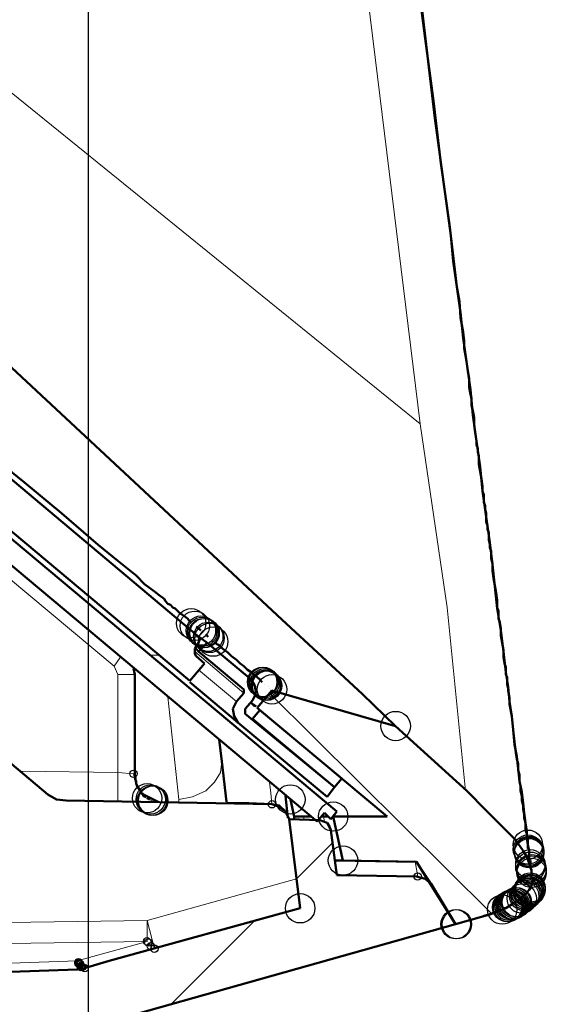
# Model space of a CAD drawing. Header units: centimetres. Extents: x -94 to 21, y -30 to 196.
# Tile 74 of 143: x 4.184 to 5.094, y -8.263 to -6.559. Entities that reach past the tile are written whole.
import ezdxf

# ---------------------------------------------------------------- set-up
doc = ezdxf.new("R2010")
doc.units = ezdxf.units.CM
doc.header["$MEASUREMENT"] = 0
doc.layers.add('Ebene 1', color=7, linetype='Continuous')

msp = doc.modelspace()

# ---------------------------------------------------------------- linework, layer by layer
at = {"layer": 'Ebene 1'}
for centre in [(4.48046, -7.60334), (4.48681, -7.60757), (4.49739, -7.61604), (4.49951, -7.61815), (4.50163, -7.62027), (4.50374, -7.62027), (4.51009, -7.62662), (4.51221, -7.62874), (4.51856, -7.63509), (4.60323, -7.70494), (4.60535, -7.70494), (4.60747, -7.70705), (4.60958, -7.70917), (4.60958, -7.71129), (4.6117, -7.71129), (4.62017, -7.71764), (4.83394, -7.78114), (4.40426, -7.90602), (4.41061, -7.90814), (4.41273, -7.91025), (4.41484, -7.91025), (4.65191, -7.90814), (4.65191, -7.90814), (4.72599, -7.93777), (5.06254, -7.98645), (5.06254, -7.99492), (5.06466, -7.99704), (4.74292, -8.01397), (5.06466, -7.99915), (5.06466, -8.00127), (5.06678, -8.02032), (5.06678, -8.02455), (5.0689, -8.02879), (5.0689, -8.0309), (5.0689, -8.03514), (5.0689, -8.03514), (5.06678, -8.06054), (5.06678, -8.06266), (5.06678, -8.06477), (5.05196, -8.07959), (5.0562, -8.07536), (5.05831, -8.07324), (5.06043, -8.07112), (5.06254, -8.06689), (5.06254, -8.06901), (5.06466, -8.06689), (4.66884, -8.09652), (5.01809, -8.09864), (5.02656, -8.0944), (5.02868, -8.0944), (5.03079, -8.09229), (5.03291, -8.09017), (5.03503, -8.09017), (5.03714, -8.09017), (5.03926, -8.08805), (5.04138, -8.08594), (5.04349, -8.08594), (4.93766, -8.12404), (4.93766, -8.12404), (4.93978, -8.12404)]:
    msp.add_ellipse(centre, major_axis=(0, 0.0254), ratio=1, dxfattribs=at)
at = {"layer": 'Ebene 1', "color": 252}
for centre in [(4.38097, -7.86369), (4.62016, -7.9166), (4.87204, -8.04149), (4.40425, -8.15367), (4.40637, -8.15579), (4.4106, -8.16214), (4.41695, -8.16637), (4.28572, -8.18966), (4.28572, -8.19177), (4.28784, -8.19177), (4.28784, -8.19389), (4.28996, -8.19601), (4.28996, -8.19812), (4.29207, -8.19812), (4.29631, -8.20024)]:
    msp.add_ellipse(centre, major_axis=(0, 0.00635), ratio=1, dxfattribs=at)
at = {"layer": 'Ebene 1', "color": 252, "lineweight": 25}
msp.add_open_spline([(4.30266, -4.00289), (4.30266, -4.00289), (4.30266, -10.94767), (4.30266, -10.94767)], degree=3, dxfattribs=at)
at = {"layer": 'Ebene 1', "color": 252, "lineweight": 13}
for points in [[(4.60534, -5.05064), (4.60534, -5.05064), (4.87627, -7.25832), (4.87627, -7.25832)], [(3.55547, -6.18729), (3.55547, -6.18729), (4.87627, -7.25832), (4.87627, -7.25832)], [(3.68671, -7.12497), (3.68671, -7.12497), (4.34711, -7.67742), (4.34711, -7.67742)], [(4.87627, -7.25832), (4.87627, -7.25832), (4.92284, -7.57582), (4.92284, -7.57582)], [(4.92284, -7.57582), (4.92284, -7.57582), (4.95459, -7.89332), (4.95459, -7.89332)], [(4.34711, -7.67742), (4.34711, -7.67742), (4.35769, -7.66261), (4.35769, -7.66261)], [(4.40849, -7.65837), (4.40849, -7.65837), (4.42331, -7.65837), (4.42331, -7.65837)], [(4.48681, -7.65202), (4.48681, -7.65202), (4.57147, -7.72399), (4.57147, -7.72399)], [(4.35346, -7.69224), (4.35346, -7.69224), (4.34711, -7.67742), (4.34711, -7.67742)], [(4.35346, -7.86157), (4.35346, -7.86157), (4.35346, -7.69224), (4.35346, -7.69224)], [(4.35346, -7.69224), (4.35346, -7.69224), (4.38309, -7.69224), (4.38309, -7.69224)], [(4.55877, -7.73881), (4.55877, -7.73881), (4.49316, -7.68377), (4.49316, -7.68377)], [(4.44024, -7.73034), (4.44024, -7.73034), (4.45929, -7.90814), (4.45929, -7.90814)], [(4.53126, -7.86157), (4.53126, -7.86157), (4.53337, -7.84252), (4.53337, -7.84252)], [(4.18624, -7.85945), (4.18624, -7.85945), (4.35346, -7.86157), (4.35346, -7.86157)], [(4.35346, -7.88062), (4.35346, -7.88062), (4.35346, -7.86157), (4.35346, -7.86157)], [(4.35346, -7.86157), (4.35346, -7.86157), (4.38097, -7.86369), (4.38097, -7.86369)], [(4.38521, -7.88486), (4.38521, -7.88486), (4.38097, -7.86369), (4.38097, -7.86369)], [(4.52067, -7.8785), (4.52067, -7.8785), (4.53126, -7.86157), (4.53126, -7.86157)], [(4.39791, -7.90391), (4.39791, -7.90391), (4.38521, -7.88486), (4.38521, -7.88486)], [(4.50586, -7.89332), (4.50586, -7.89332), (4.52067, -7.8785), (4.52067, -7.8785)], [(4.41696, -7.91237), (4.41696, -7.91237), (4.39791, -7.90391), (4.39791, -7.90391)], [(4.45929, -7.90814), (4.45929, -7.90814), (4.48257, -7.9039), (4.48257, -7.9039)], [(4.48257, -7.9039), (4.48257, -7.9039), (4.50586, -7.89332), (4.50586, -7.89332)], [(4.45929, -7.90814), (4.45929, -7.90814), (4.45929, -7.91449), (4.45929, -7.91449)], [(4.67519, -7.93777), (4.67519, -7.93777), (4.67519, -7.94412), (4.67519, -7.94412)], [(4.71117, -7.94624), (4.71117, -7.94624), (4.70906, -7.93777), (4.70906, -7.93777)], [(4.86781, -8.01609), (4.86781, -8.01609), (4.87204, -8.04149), (4.87204, -8.04149)], [(4.40426, -8.11769), (4.40426, -8.11769), (4.66249, -8.04572), (4.66249, -8.04572)], [(4.88474, -8.04361), (4.88474, -8.04361), (4.87204, -8.04149), (4.87204, -8.04149)], [(4.89321, -8.04996), (4.89321, -8.04996), (4.88474, -8.04361), (4.88474, -8.04361)], [(4.66884, -8.09652), (4.66884, -8.09652), (4.41696, -8.16637), (4.41696, -8.16637)], [(4.12274, -8.12192), (4.12274, -8.12192), (4.40426, -8.11769), (4.40426, -8.11769)], [(4.41695, -8.16637), (4.41695, -8.16637), (4.40425, -8.11769), (4.40425, -8.11769)], [(4.40425, -8.11769), (4.40425, -8.11769), (4.40425, -8.15367), (4.40425, -8.15367)], [(4.40426, -8.15367), (4.40426, -8.15367), (4.12274, -8.1579), (4.12274, -8.1579)], [(4.28361, -8.18754), (4.28361, -8.18754), (4.40426, -8.15367), (4.40426, -8.15367)], [(4.40849, -8.1579), (4.40849, -8.1579), (4.4106, -8.16214), (4.4106, -8.16214)], [(4.41696, -8.16637), (4.41696, -8.16637), (4.29631, -8.20024), (4.29631, -8.20024)], [(3.38191, -8.21929), (3.38191, -8.21929), (4.28361, -8.18754), (4.28361, -8.18754)], [(4.28361, -8.18754), (4.28361, -8.18754), (4.28361, -8.20235), (4.28361, -8.20235)]]:
    msp.add_open_spline(points, degree=3, dxfattribs=at)
at = {"layer": 'Ebene 1', "lineweight": 50}
for points in [[(4.85723, -6.37779), (4.85723, -6.37779), (4.88475, -6.59157), (4.88475, -6.59157)], [(4.90167, -6.72915), (4.90167, -6.72915), (4.87627, -6.51325), (4.87627, -6.51325)], [(3.11731, -6.57464), (3.11731, -6.57464), (4.73233, -7.9293), (4.73233, -7.9293)], [(4.88475, -6.59157), (4.88475, -6.59157), (4.89956, -6.69952), (4.89956, -6.69952)], [(3.21892, -6.70587), (3.21892, -6.70587), (4.69847, -7.94624), (4.69847, -7.94624)], [(4.89956, -6.69952), (4.89956, -6.69952), (4.91226, -6.80747), (4.91226, -6.80747)], [(4.92918, -6.93235), (4.92918, -6.93235), (4.90167, -6.72915), (4.90167, -6.72915)], [(4.91226, -6.80747), (4.91226, -6.80747), (4.92708, -6.91331), (4.92708, -6.91331)], [(3.6232, -6.89425), (3.6232, -6.89425), (4.49104, -7.6245), (4.49104, -7.6245)], [(4.92708, -6.91331), (4.92708, -6.91331), (4.93978, -7.02126), (4.93978, -7.02126)], [(3.547, -6.92177), (3.547, -6.92177), (4.47834, -7.70282), (4.47834, -7.70282)], [(3.91531, -6.92389), (3.91531, -6.92389), (4.63709, -7.59699), (4.63709, -7.59699)], [(4.93342, -6.9768), (4.93342, -6.9768), (4.92918, -6.93235), (4.92918, -6.93235)], [(4.93978, -7.02126), (4.93978, -7.02126), (4.94401, -7.04666), (4.94401, -7.04666)], [(4.94401, -7.04666), (4.94401, -7.04666), (4.94613, -7.07417), (4.94613, -7.07417)], [(4.95035, -7.11015), (4.95035, -7.11015), (4.94612, -7.0657), (4.94612, -7.0657)], [(4.95037, -7.09957), (4.95037, -7.09957), (4.95248, -7.11439), (4.95248, -7.11439)], [(4.95248, -7.11439), (4.95248, -7.11439), (4.95248, -7.12709), (4.95248, -7.12709)], [(4.95248, -7.12709), (4.95248, -7.12709), (4.9546, -7.13979), (4.9546, -7.13979)], [(4.9546, -7.13979), (4.9546, -7.13979), (4.95671, -7.15461), (4.95671, -7.15461)], [(4.96095, -7.18001), (4.96095, -7.18001), (4.96095, -7.19482), (4.96095, -7.19482)], [(4.96095, -7.19482), (4.96095, -7.19482), (4.96307, -7.20752), (4.96307, -7.20752)], [(4.96729, -7.2435), (4.96729, -7.2435), (4.96305, -7.19905), (4.96305, -7.19905)], [(4.96307, -7.20752), (4.96307, -7.20752), (4.96518, -7.21387), (4.96518, -7.21387)], [(4.96518, -7.22657), (4.96518, -7.22657), (4.9673, -7.23504), (4.9673, -7.23504)], [(4.9673, -7.23504), (4.9673, -7.23504), (4.96942, -7.24774), (4.96942, -7.24774)], [(4.96942, -7.24774), (4.96942, -7.24774), (4.96942, -7.26044), (4.96942, -7.26044)], [(4.96942, -7.26044), (4.96942, -7.26044), (4.97153, -7.27314), (4.97153, -7.27314)], [(4.97153, -7.27314), (4.97153, -7.27314), (4.97365, -7.28796), (4.97365, -7.28796)], [(4.97365, -7.28796), (4.97365, -7.28796), (4.97365, -7.29431), (4.97365, -7.29431)], [(4.97365, -7.29431), (4.97365, -7.29431), (4.97577, -7.30066), (4.97577, -7.30066)], [(4.97577, -7.30066), (4.97577, -7.30066), (4.97577, -7.30701), (4.97577, -7.30701)], [(4.97577, -7.30701), (4.97577, -7.30701), (4.97788, -7.31336), (4.97788, -7.31336)], [(4.97788, -7.31336), (4.97788, -7.31336), (4.97788, -7.32817), (4.97788, -7.32817)], [(4.15874, -7.3324), (4.15874, -7.3324), (4.19261, -7.35992), (4.19261, -7.35992)], [(4.98422, -7.37474), (4.98422, -7.37474), (4.97999, -7.3324), (4.97999, -7.3324)], [(4.19261, -7.35992), (4.19261, -7.35992), (4.25611, -7.41284), (4.25611, -7.41284)], [(4.98423, -7.36627), (4.98423, -7.36627), (4.98423, -7.37474), (4.98423, -7.37474)], [(4.98423, -7.37474), (4.98423, -7.37474), (4.98635, -7.38109), (4.98635, -7.38109)], [(4.98635, -7.39379), (4.98635, -7.39379), (4.98847, -7.40014), (4.98847, -7.40014)], [(4.98847, -7.40014), (4.98847, -7.40014), (4.98847, -7.40649), (4.98847, -7.40649)], [(4.98847, -7.40649), (4.98847, -7.40649), (4.99058, -7.41284), (4.99058, -7.41284)], [(4.23281, -7.89967), (4.23281, -7.89967), (3.65496, -7.41284), (3.65496, -7.41284)], [(4.25611, -7.41284), (4.25611, -7.41284), (4.31961, -7.46787), (4.31961, -7.46787)], [(4.99058, -7.42766), (4.99058, -7.42766), (4.9927, -7.43401), (4.9927, -7.43401)], [(4.9927, -7.43401), (4.9927, -7.43401), (4.9927, -7.44036), (4.9927, -7.44036)], [(4.9927, -7.44036), (4.9927, -7.44036), (4.99482, -7.44671), (4.99482, -7.44671)], [(4.99481, -7.4594), (4.99481, -7.4594), (4.99692, -7.46575), (4.99692, -7.46575)], [(4.31961, -7.46787), (4.31961, -7.46787), (4.35347, -7.49539), (4.35347, -7.49539)], [(4.99692, -7.46575), (4.99692, -7.46575), (4.99692, -7.4721), (4.99692, -7.4721)], [(4.99692, -7.4721), (4.99692, -7.4721), (4.99904, -7.47845), (4.99904, -7.47845)], [(4.35347, -7.49539), (4.35347, -7.49539), (4.38522, -7.52079), (4.38522, -7.52079)], [(4.99904, -7.49115), (4.99904, -7.49115), (5.00116, -7.49962), (5.00116, -7.49962)], [(5.00116, -7.49962), (5.00116, -7.49962), (5.00116, -7.51232), (5.00116, -7.51232)], [(4.38522, -7.52079), (4.38522, -7.52079), (4.40004, -7.5356), (4.40004, -7.5356)], [(4.40004, -7.5356), (4.40004, -7.5356), (4.41697, -7.5483), (4.41697, -7.5483)], [(4.43389, -7.561), (4.43389, -7.561), (4.43601, -7.56524), (4.43601, -7.56524)], [(5.00962, -7.56312), (5.00962, -7.56312), (5.00962, -7.57582), (5.00962, -7.57582)], [(4.43601, -7.56524), (4.43601, -7.56524), (4.44024, -7.56947), (4.44024, -7.56947)], [(4.44024, -7.56947), (4.44024, -7.56947), (4.44447, -7.57159), (4.44447, -7.57159)], [(4.44447, -7.57159), (4.44447, -7.57159), (4.44871, -7.57582), (4.44871, -7.57582)], [(4.44871, -7.57582), (4.44871, -7.57582), (4.45294, -7.57794), (4.45294, -7.57794)], [(5.00962, -7.57582), (5.00962, -7.57582), (5.01174, -7.58217), (5.01174, -7.58217)], [(5.01597, -7.61604), (5.01597, -7.61604), (5.00962, -7.57794), (5.00962, -7.57794)], [(4.46141, -7.5864), (4.46141, -7.5864), (4.46564, -7.58852), (4.46564, -7.58852)], [(4.46564, -7.58852), (4.46564, -7.58852), (4.47411, -7.59487), (4.47411, -7.59487)], [(4.47411, -7.59487), (4.47411, -7.59487), (4.48046, -7.60334), (4.48046, -7.60334)], [(4.63709, -7.59699), (4.63709, -7.59699), (4.77679, -7.7261), (4.77679, -7.7261)], [(5.01174, -7.59487), (5.01174, -7.59487), (5.01386, -7.60122), (5.01386, -7.60122)], [(4.48893, -7.60969), (4.48893, -7.60969), (4.49316, -7.6118), (4.49316, -7.6118)], [(4.49316, -7.6118), (4.49316, -7.6118), (4.49739, -7.61604), (4.49739, -7.61604)], [(5.01386, -7.60122), (5.01386, -7.60122), (5.01598, -7.6118), (5.01598, -7.6118)], [(5.01598, -7.6118), (5.01598, -7.6118), (5.01598, -7.6245), (5.01598, -7.6245)], [(4.50797, -7.6372), (4.50797, -7.6372), (4.49104, -7.6245), (4.49104, -7.6245)], [(4.49104, -7.6245), (4.49104, -7.6245), (4.49527, -7.63085), (4.49527, -7.63085)], [(4.49527, -7.63085), (4.49527, -7.63085), (4.49315, -7.6372), (4.49315, -7.6372)], [(4.50586, -7.62239), (4.50586, -7.62239), (4.51009, -7.62662), (4.51009, -7.62662)], [(5.02021, -7.65202), (5.02021, -7.65202), (5.01597, -7.61604), (5.01597, -7.61604)], [(4.49315, -7.6372), (4.49315, -7.6372), (4.4868, -7.64779), (4.4868, -7.64779)], [(4.4868, -7.65625), (4.4868, -7.65625), (4.4868, -7.64779), (4.4868, -7.64779)], [(4.49316, -7.65202), (4.49316, -7.65202), (4.48892, -7.64779), (4.48892, -7.64779)], [(4.50797, -7.6372), (4.50797, -7.6372), (4.49316, -7.65202), (4.49316, -7.65202)], [(4.58417, -7.7007), (4.58417, -7.7007), (4.50797, -7.6372), (4.50797, -7.6372)], [(4.52068, -7.63509), (4.52068, -7.63509), (4.52491, -7.63932), (4.52491, -7.63932)], [(4.52491, -7.63932), (4.52491, -7.63932), (4.52914, -7.64144), (4.52914, -7.64144)], [(4.52914, -7.64144), (4.52914, -7.64144), (4.5355, -7.64779), (4.5355, -7.64779)], [(4.5355, -7.64779), (4.5355, -7.64779), (4.54396, -7.65414), (4.54396, -7.65414)], [(4.48892, -7.66049), (4.48892, -7.66049), (4.4868, -7.65625), (4.4868, -7.65625)], [(4.50374, -7.67319), (4.50374, -7.67319), (4.48892, -7.66049), (4.48892, -7.66049)], [(4.57147, -7.71764), (4.57147, -7.71764), (4.49316, -7.65202), (4.49316, -7.65202)], [(4.54396, -7.65414), (4.54396, -7.65414), (4.55031, -7.66049), (4.55031, -7.66049)], [(4.55031, -7.66049), (4.55031, -7.66049), (4.55878, -7.66684), (4.55878, -7.66684)], [(5.02021, -7.6499), (5.02021, -7.6499), (5.02021, -7.6626), (5.02021, -7.6626)], [(5.02444, -7.68801), (5.02444, -7.68801), (5.02021, -7.65202), (5.02021, -7.65202)], [(5.02021, -7.6626), (5.02021, -7.6626), (5.02233, -7.67319), (5.02233, -7.67319)], [(4.38097, -7.68165), (4.38097, -7.68165), (4.38309, -7.69224), (4.38309, -7.69224)], [(4.47834, -7.70282), (4.47834, -7.70282), (4.50374, -7.67319), (4.50374, -7.67319)], [(4.55878, -7.66684), (4.55878, -7.66684), (4.56513, -7.67319), (4.56513, -7.67319)], [(4.56513, -7.67319), (4.56513, -7.67319), (4.57148, -7.67742), (4.57148, -7.67742)], [(4.57148, -7.67742), (4.57148, -7.67742), (4.57783, -7.68377), (4.57783, -7.68377)], [(5.02233, -7.67319), (5.02233, -7.67319), (5.02444, -7.67954), (5.02444, -7.67954)], [(4.38309, -7.86369), (4.38309, -7.86369), (4.38309, -7.69224), (4.38309, -7.69224)], [(4.57783, -7.68377), (4.57783, -7.68377), (4.58418, -7.688), (4.58418, -7.688)], [(4.58417, -7.7007), (4.58417, -7.7007), (4.59052, -7.71129), (4.59052, -7.71129)], [(4.58418, -7.688), (4.58418, -7.688), (4.58842, -7.69224), (4.58842, -7.69224)], [(4.58842, -7.69224), (4.58842, -7.69224), (4.59477, -7.69647), (4.59477, -7.69647)], [(5.02868, -7.71341), (5.02868, -7.71341), (5.02444, -7.68801), (5.02444, -7.68801)], [(5.02444, -7.69224), (5.02444, -7.69224), (5.02656, -7.69647), (5.02656, -7.69647)], [(4.56089, -7.77479), (4.56089, -7.77479), (4.47834, -7.70494), (4.47834, -7.70494)], [(4.57147, -7.71764), (4.57147, -7.71764), (4.57147, -7.72399), (4.57147, -7.72399)], [(4.59052, -7.71129), (4.59052, -7.71129), (4.59264, -7.72399), (4.59264, -7.72399)], [(5.02656, -7.70917), (5.02656, -7.70917), (5.02868, -7.71552), (5.02868, -7.71552)], [(5.03079, -7.73881), (5.03079, -7.73881), (5.02868, -7.71341), (5.02868, -7.71341)], [(5.02868, -7.71552), (5.02868, -7.71552), (5.02868, -7.71976), (5.02868, -7.71976)], [(4.55877, -7.7388), (4.55877, -7.7388), (4.57147, -7.72399), (4.57147, -7.72399)], [(4.59264, -7.72399), (4.59264, -7.72399), (4.58629, -7.73669), (4.58629, -7.73669)], [(4.59476, -7.74939), (4.59476, -7.74939), (4.62016, -7.71975), (4.62016, -7.71975)], [(4.62016, -7.71975), (4.62016, -7.71975), (4.83394, -7.78114), (4.83394, -7.78114)], [(4.77679, -7.7261), (4.77679, -7.7261), (4.83394, -7.78114), (4.83394, -7.78114)], [(5.02868, -7.71976), (5.02868, -7.71976), (5.03079, -7.73246), (5.03079, -7.73246)], [(5.03079, -7.73246), (5.03079, -7.73246), (5.03079, -7.74304), (5.03079, -7.74304)], [(4.55242, -7.7515), (4.55242, -7.7515), (4.55877, -7.7388), (4.55877, -7.7388)], [(4.55454, -7.7642), (4.55454, -7.7642), (4.55242, -7.7515), (4.55242, -7.7515)], [(4.57359, -7.7515), (4.57359, -7.7515), (4.58629, -7.73669), (4.58629, -7.73669)], [(4.57359, -7.75997), (4.57359, -7.75997), (4.57359, -7.7515), (4.57359, -7.7515)], [(4.59263, -7.74727), (4.59263, -7.74727), (4.58416, -7.74092), (4.58416, -7.74092)], [(4.59052, -7.74727), (4.59052, -7.74727), (4.58417, -7.74092), (4.58417, -7.74092)], [(4.81912, -7.93777), (4.81912, -7.93777), (4.59476, -7.74939), (4.59476, -7.74939)], [(5.03503, -7.76421), (5.03503, -7.76421), (5.03079, -7.73881), (5.03079, -7.73881)], [(5.03079, -7.74304), (5.03079, -7.74304), (5.03503, -7.76421), (5.03503, -7.76421)], [(4.56089, -7.77479), (4.56089, -7.77479), (4.55454, -7.7642), (4.55454, -7.7642)], [(4.72811, -7.88697), (4.72811, -7.88697), (4.57359, -7.75997), (4.57359, -7.75997)], [(4.58628, -7.76844), (4.58628, -7.76844), (4.59898, -7.75362), (4.59898, -7.75362)], [(4.58628, -7.76844), (4.58628, -7.76844), (4.7281, -7.88697), (4.7281, -7.88697)], [(4.59898, -7.75362), (4.59898, -7.75362), (4.7408, -7.87215), (4.7408, -7.87215)], [(5.03503, -7.76421), (5.03503, -7.76421), (5.03714, -7.78749), (5.03714, -7.78749)], [(5.03714, -7.78749), (5.03714, -7.78749), (5.03503, -7.76421), (5.03503, -7.76421)], [(4.71541, -7.9039), (4.71541, -7.9039), (4.56089, -7.77479), (4.56089, -7.77479)], [(4.83394, -7.78114), (4.83394, -7.78114), (4.95671, -7.89332), (4.95671, -7.89332)], [(5.03714, -7.78749), (5.03714, -7.78749), (5.03926, -7.80866), (5.03926, -7.80866)], [(5.03926, -7.81289), (5.03926, -7.81289), (5.03714, -7.78749), (5.03714, -7.78749)], [(4.52914, -7.80442), (4.52914, -7.80442), (4.53337, -7.84252), (4.53337, -7.84252)], [(5.03926, -7.80866), (5.03926, -7.80866), (5.04138, -7.82771), (5.04138, -7.82771)], [(5.04349, -7.83406), (5.04349, -7.83406), (5.03926, -7.81289), (5.03926, -7.81289)], [(5.04138, -7.82771), (5.04138, -7.82771), (5.04349, -7.83829), (5.04349, -7.83829)], [(4.53337, -7.84252), (4.53337, -7.84252), (4.54184, -7.91237), (4.54184, -7.91237)], [(5.04349, -7.83829), (5.04349, -7.83829), (5.04561, -7.84676), (5.04561, -7.84676)], [(5.04561, -7.84676), (5.04561, -7.84676), (5.04561, -7.85734), (5.04561, -7.85734)], [(4.38309, -7.86369), (4.38309, -7.86369), (4.38521, -7.88062), (4.38521, -7.88062)], [(5.04561, -7.85734), (5.04561, -7.85734), (5.04773, -7.86581), (5.04773, -7.86581)], [(5.04773, -7.86581), (5.04773, -7.86581), (5.04773, -7.87639), (5.04773, -7.87639)], [(4.38521, -7.87639), (4.38521, -7.87639), (4.38309, -7.87215), (4.38309, -7.87215)], [(4.38521, -7.88062), (4.38521, -7.88062), (4.38521, -7.87639), (4.38521, -7.87639)], [(4.38733, -7.88485), (4.38733, -7.88485), (4.38521, -7.88062), (4.38521, -7.88062)], [(4.39156, -7.8912), (4.39156, -7.8912), (4.38733, -7.88485), (4.38733, -7.88485)], [(4.71541, -7.9039), (4.71541, -7.9039), (4.72811, -7.88697), (4.72811, -7.88697)], [(4.7281, -7.88697), (4.7281, -7.88697), (4.7408, -7.87215), (4.7408, -7.87215)], [(5.04773, -7.87639), (5.04773, -7.87639), (5.04984, -7.88486), (5.04984, -7.88486)], [(5.05196, -7.89544), (5.05196, -7.89544), (5.04773, -7.87639), (5.04773, -7.87639)], [(5.04984, -7.88486), (5.04984, -7.88486), (5.04984, -7.89332), (5.04984, -7.89332)], [(4.24762, -7.90814), (4.24762, -7.90814), (4.23281, -7.89967), (4.23281, -7.89967)], [(4.39368, -7.89544), (4.39368, -7.89544), (4.39156, -7.8912), (4.39156, -7.8912)], [(4.39791, -7.89967), (4.39791, -7.89967), (4.42331, -7.91237), (4.42331, -7.91237)], [(4.64767, -7.93989), (4.64767, -7.93989), (4.64344, -7.90179), (4.64344, -7.90179)], [(5.04984, -7.89332), (5.04984, -7.89332), (5.05196, -7.90179), (5.05196, -7.90179)], [(5.05408, -7.91449), (5.05408, -7.91449), (5.05196, -7.89544), (5.05196, -7.89544)], [(5.05196, -7.90179), (5.05196, -7.90179), (5.05196, -7.91025), (5.05196, -7.91025)], [(4.26456, -7.91025), (4.26456, -7.91025), (4.24762, -7.90814), (4.24762, -7.90814)], [(4.62016, -7.9166), (4.62016, -7.9166), (4.26456, -7.91025), (4.26456, -7.91025)], [(4.40849, -7.90814), (4.40849, -7.90814), (4.40426, -7.90602), (4.40426, -7.90602)], [(4.57994, -7.91449), (4.57994, -7.91449), (4.54184, -7.91449), (4.54184, -7.91449)], [(4.62016, -7.9166), (4.62016, -7.9166), (4.57994, -7.91449), (4.57994, -7.91449)], [(4.62016, -7.9166), (4.62016, -7.9166), (4.63286, -7.91872), (4.63286, -7.91872)], [(4.63286, -7.92084), (4.63286, -7.92084), (4.62016, -7.9166), (4.62016, -7.9166)], [(4.63286, -7.91872), (4.63286, -7.91872), (4.64344, -7.9293), (4.64344, -7.9293)], [(4.64344, -7.9293), (4.64344, -7.9293), (4.63286, -7.92084), (4.63286, -7.92084)], [(4.65826, -7.93777), (4.65826, -7.93777), (4.65191, -7.90814), (4.65191, -7.90814)], [(5.05196, -7.91025), (5.05196, -7.91025), (5.05408, -7.91872), (5.05408, -7.91872)], [(5.05408, -7.91872), (5.05408, -7.91872), (5.05408, -7.92507), (5.05408, -7.92507)], [(4.64344, -7.9293), (4.64344, -7.9293), (4.64979, -7.942), (4.64979, -7.942)], [(4.64979, -7.942), (4.64979, -7.942), (4.64344, -7.9293), (4.64344, -7.9293)], [(4.65826, -7.942), (4.65826, -7.942), (4.65826, -7.93777), (4.65826, -7.93777)], [(4.65826, -7.93777), (4.65826, -7.93777), (4.67519, -7.93777), (4.67519, -7.93777)], [(4.68789, -7.93777), (4.68789, -7.93777), (4.67519, -7.93777), (4.67519, -7.93777)], [(4.71116, -7.93142), (4.71116, -7.93142), (4.69846, -7.94624), (4.69846, -7.94624)], [(4.70906, -7.93777), (4.70906, -7.93777), (4.70482, -7.93777), (4.70482, -7.93777)], [(4.70906, -7.93777), (4.70906, -7.93777), (4.71752, -7.93777), (4.71752, -7.93777)], [(4.71116, -7.93142), (4.71116, -7.93142), (4.72175, -7.942), (4.72175, -7.942)], [(4.72175, -7.942), (4.72175, -7.942), (4.73233, -7.9293), (4.73233, -7.9293)], [(4.74292, -8.01397), (4.74292, -8.01397), (4.72599, -7.93777), (4.72599, -7.93777)], [(4.72599, -7.93777), (4.72599, -7.93777), (4.81912, -7.93777), (4.81912, -7.93777)], [(5.05408, -7.92507), (5.05408, -7.92507), (5.0562, -7.93354), (5.0562, -7.93354)], [(5.0562, -7.93354), (5.0562, -7.93354), (5.0562, -7.93989), (5.0562, -7.93989)], [(4.64979, -7.942), (4.64979, -7.942), (4.66884, -8.09652), (4.66884, -8.09652)], [(4.70271, -7.94412), (4.70271, -7.94412), (4.64979, -7.94201), (4.64979, -7.94201)], [(4.71541, -7.94835), (4.71541, -7.94835), (4.70271, -7.94412), (4.70271, -7.94412)], [(4.70271, -7.94412), (4.70271, -7.94412), (4.70906, -7.94624), (4.70906, -7.94624)], [(4.70906, -7.94624), (4.70906, -7.94624), (4.71541, -7.94835), (4.71541, -7.94835)], [(4.72176, -7.96105), (4.72176, -7.96105), (4.71541, -7.94835), (4.71541, -7.94835)], [(4.71541, -7.94835), (4.71541, -7.94835), (4.71964, -7.9547), (4.71964, -7.9547)], [(4.71964, -7.9547), (4.71964, -7.9547), (4.72176, -7.96105), (4.72176, -7.96105)], [(5.0562, -7.93989), (5.0562, -7.93989), (5.05831, -7.94835), (5.05831, -7.94835)], [(5.06043, -7.96317), (5.06043, -7.96317), (5.05831, -7.94836), (5.05831, -7.94836)], [(4.72176, -7.96105), (4.72176, -7.96105), (4.73234, -8.03937), (4.73234, -8.03937)], [(5.05831, -7.96105), (5.05831, -7.96105), (5.06043, -7.9674), (5.06043, -7.9674)], [(5.06043, -7.97587), (5.06043, -7.97587), (5.06043, -7.96317), (5.06043, -7.96317)], [(5.06043, -7.9674), (5.06043, -7.9674), (5.06043, -7.97375), (5.06043, -7.97375)], [(5.04137, -7.97799), (5.04137, -7.97799), (5.05407, -7.99704), (5.05407, -7.99704)], [(5.06043, -7.97375), (5.06043, -7.97375), (5.06254, -7.97799), (5.06254, -7.97799)], [(5.05407, -7.99704), (5.05407, -7.99704), (5.06043, -8.00762), (5.06043, -8.00762)], [(4.7281, -8.01397), (4.7281, -8.01397), (4.86992, -8.01609), (4.86992, -8.01609)], [(4.74292, -8.01397), (4.74292, -8.01397), (4.72811, -8.01397), (4.72811, -8.01397)], [(4.86992, -8.01609), (4.86992, -8.01609), (4.74292, -8.01397), (4.74292, -8.01397)], [(4.86992, -8.01609), (4.86992, -8.01609), (4.93766, -8.12404), (4.93766, -8.12404)], [(4.86992, -8.01609), (4.86992, -8.01609), (4.89532, -8.05419), (4.89532, -8.05419)], [(5.06043, -8.00762), (5.06043, -8.00762), (5.06466, -8.0182), (5.06466, -8.0182)], [(5.06678, -8.01821), (5.06678, -8.01821), (5.06466, -8.01186), (5.06466, -8.01186)], [(5.06466, -8.0182), (5.06466, -8.0182), (5.06889, -8.0309), (5.06889, -8.0309)], [(4.86993, -8.04149), (4.86993, -8.04149), (4.73234, -8.03937), (4.73234, -8.03937)], [(4.86992, -8.04149), (4.86992, -8.04149), (4.88474, -8.04572), (4.88474, -8.04572)], [(4.88474, -8.04572), (4.88474, -8.04572), (4.86993, -8.04149), (4.86993, -8.04149)], [(4.88474, -8.04572), (4.88474, -8.04572), (4.89532, -8.05419), (4.89532, -8.05419)], [(4.89533, -8.05419), (4.89533, -8.05419), (4.88474, -8.04572), (4.88474, -8.04572)], [(4.89532, -8.05419), (4.89532, -8.05419), (4.93766, -8.12404), (4.93766, -8.12404)], [(5.06889, -8.05842), (5.06889, -8.05842), (5.06466, -8.06477), (5.06466, -8.06477)], [(5.07101, -8.04995), (5.07101, -8.04995), (5.06889, -8.05419), (5.06889, -8.05419)], [(5.06889, -8.05419), (5.06889, -8.05419), (5.06889, -8.05842), (5.06889, -8.05842)], [(5.07101, -8.04572), (5.07101, -8.04572), (5.07101, -8.04995), (5.07101, -8.04995)], [(4.66884, -8.09652), (4.66884, -8.09652), (4.33864, -8.18754), (4.33864, -8.18754)], [(4.99693, -8.1071), (4.99693, -8.1071), (4.98211, -8.11134), (4.98211, -8.11134)], [(5.00963, -8.10287), (5.00963, -8.10287), (4.99693, -8.1071), (4.99693, -8.1071)], [(5.00116, -8.10499), (5.00116, -8.10499), (5.00751, -8.10287), (5.00751, -8.10287)], [(5.00751, -8.10287), (5.00751, -8.10287), (5.01174, -8.10075), (5.01174, -8.10075)], [(5.02444, -8.09652), (5.02444, -8.09652), (5.00963, -8.10287), (5.00963, -8.10287)], [(5.01174, -8.10075), (5.01174, -8.10075), (5.01809, -8.09864), (5.01809, -8.09864)], [(4.30689, -8.30184), (4.30689, -8.30184), (4.93766, -8.12404), (4.93766, -8.12404)], [(4.93765, -8.12404), (4.93765, -8.12404), (4.9821, -8.11134), (4.9821, -8.11134)], [(4.98211, -8.11134), (4.98211, -8.11134), (4.93766, -8.12404), (4.93766, -8.12404)], [(4.33864, -8.18754), (4.33864, -8.18754), (4.29631, -8.20024), (4.29631, -8.20024)], [(4.28361, -8.20235), (4.28361, -8.20235), (3.38191, -8.2341), (3.38191, -8.2341)], [(4.29631, -8.20024), (4.29631, -8.20024), (4.28361, -8.20235), (4.28361, -8.20235)]]:
    msp.add_open_spline(points, degree=3, dxfattribs=at)
for points, knots in [([(4.94612, -7.0657), (4.94612, -7.0657), (4.93977, -7.02125), (4.93977, -7.02125), (4.93977, -7.02125), (4.93342, -6.9768), (4.93342, -6.9768)], [0, 0, 0, 0, 0.5, 0.5, 0.5, 1, 1, 1, 1]), ([(4.94613, -7.07417), (4.94613, -7.07417), (4.94825, -7.08687), (4.94825, -7.08687), (4.94825, -7.08687), (4.95037, -7.09957), (4.95037, -7.09957)], [0, 0, 0, 0, 0.5, 0.5, 0.5, 1, 1, 1, 1]), ([(4.96305, -7.19905), (4.96305, -7.19905), (4.9567, -7.1546), (4.9567, -7.1546), (4.9567, -7.1546), (4.95035, -7.11015), (4.95035, -7.11015)], [0, 0, 0, 0, 0.5, 0.5, 0.5, 1, 1, 1, 1]), ([(4.95671, -7.15461), (4.95671, -7.15461), (4.95883, -7.16731), (4.95883, -7.16731), (4.95883, -7.16731), (4.96095, -7.18001), (4.96095, -7.18001)], [0, 0, 0, 0, 0.5, 0.5, 0.5, 1, 1, 1, 1]), ([(4.96518, -7.21387), (4.96518, -7.21387), (4.96518, -7.22022), (4.96518, -7.22022), (4.96518, -7.22022), (4.96518, -7.22657), (4.96518, -7.22657)], [0, 0, 0, 0, 0.5, 0.5, 0.5, 1, 1, 1, 1]), ([(4.97999, -7.3324), (4.97999, -7.3324), (4.97364, -7.28795), (4.97364, -7.28795), (4.97364, -7.28795), (4.96729, -7.2435), (4.96729, -7.2435)], [0, 0, 0, 0, 0.5, 0.5, 0.5, 1, 1, 1, 1]), ([(4.97788, -7.32817), (4.97788, -7.32817), (4.98, -7.34087), (4.98, -7.34087), (4.98, -7.34087), (4.98212, -7.35357), (4.98212, -7.35357), (4.98212, -7.35357), (4.98423, -7.36627), (4.98423, -7.36627)], [0, 0, 0, 0, 0.3333333, 0.3333333, 0.3333333, 0.6666667, 0.6666667, 0.6666667, 1, 1, 1, 1]), ([(4.99692, -7.46364), (4.99692, -7.46364), (4.99057, -7.41919), (4.99057, -7.41919), (4.99057, -7.41919), (4.98422, -7.37474), (4.98422, -7.37474)], [0, 0, 0, 0, 0.5, 0.5, 0.5, 1, 1, 1, 1]), ([(4.98635, -7.38109), (4.98635, -7.38109), (4.98635, -7.38744), (4.98635, -7.38744), (4.98635, -7.38744), (4.98635, -7.39379), (4.98635, -7.39379)], [0, 0, 0, 0, 0.5, 0.5, 0.5, 1, 1, 1, 1]), ([(4.99058, -7.41284), (4.99058, -7.41284), (4.99058, -7.41919), (4.99058, -7.41919), (4.99058, -7.41919), (4.99058, -7.42766), (4.99058, -7.42766)], [0, 0, 0, 0, 0.5, 0.5, 0.5, 1, 1, 1, 1]), ([(4.99481, -7.4467), (4.99481, -7.4467), (4.99481, -7.45305), (4.99481, -7.45305), (4.99481, -7.45305), (4.99481, -7.4594), (4.99481, -7.4594)], [0, 0, 0, 0, 0.5, 0.5, 0.5, 1, 1, 1, 1]), ([(5.00962, -7.57794), (5.00962, -7.57794), (5.00539, -7.53984), (5.00539, -7.53984), (5.00539, -7.53984), (5.00115, -7.50174), (5.00115, -7.50174), (5.00115, -7.50174), (4.99692, -7.46364), (4.99692, -7.46364)], [0, 0, 0, 0, 0.3333333, 0.3333333, 0.3333333, 0.6666667, 0.6666667, 0.6666667, 1, 1, 1, 1]), ([(4.99904, -7.47845), (4.99904, -7.47845), (4.99904, -7.4848), (4.99904, -7.4848), (4.99904, -7.4848), (4.99904, -7.49115), (4.99904, -7.49115)], [0, 0, 0, 0, 0.5, 0.5, 0.5, 1, 1, 1, 1]), ([(5.00116, -7.51232), (5.00116, -7.51232), (5.00328, -7.52502), (5.00328, -7.52502), (5.00328, -7.52502), (5.00539, -7.53772), (5.00539, -7.53772), (5.00539, -7.53772), (5.00751, -7.55042), (5.00751, -7.55042), (5.00751, -7.55042), (5.00962, -7.56312), (5.00962, -7.56312)], [0, 0, 0, 0, 0.25, 0.25, 0.25, 0.5, 0.5, 0.5, 0.75, 0.75, 0.75, 1, 1, 1, 1]), ([(4.41696, -7.5483), (4.41696, -7.5483), (4.42543, -7.55465), (4.42543, -7.55465), (4.42543, -7.55465), (4.43389, -7.561), (4.43389, -7.561)], [0, 0, 0, 0, 0.5, 0.5, 0.5, 1, 1, 1, 1]), ([(4.45294, -7.57794), (4.45294, -7.57794), (4.45717, -7.58217), (4.45717, -7.58217), (4.45717, -7.58217), (4.46141, -7.5864), (4.46141, -7.5864)], [0, 0, 0, 0, 0.5, 0.5, 0.5, 1, 1, 1, 1]), ([(5.01174, -7.58217), (5.01174, -7.58217), (5.01174, -7.58852), (5.01174, -7.58852), (5.01174, -7.58852), (5.01174, -7.59487), (5.01174, -7.59487)], [0, 0, 0, 0, 0.5, 0.5, 0.5, 1, 1, 1, 1]), ([(4.48258, -7.60334), (4.48258, -7.60334), (4.48258, -7.60334), (4.48258, -7.60334), (4.48258, -7.60334), (4.48258, -7.60334), (4.48258, -7.60334)], [0, 0, 0, 0, 0.5, 0.5, 0.5, 1, 1, 1, 1]), ([(4.48469, -7.60545), (4.48469, -7.60545), (4.48469, -7.60545), (4.48469, -7.60545), (4.48469, -7.60545), (4.48469, -7.60545), (4.48469, -7.60545)], [0, 0, 0, 0, 0.5, 0.5, 0.5, 1, 1, 1, 1]), ([(4.51433, -7.63085), (4.51433, -7.63085), (4.51433, -7.63085), (4.51433, -7.63085), (4.51433, -7.63085), (4.51433, -7.63085), (4.51433, -7.63085)], [0, 0, 0, 0, 0.5, 0.5, 0.5, 1, 1, 1, 1]), ([(4.51644, -7.63085), (4.51644, -7.63085), (4.51644, -7.63085), (4.51644, -7.63085), (4.51644, -7.63085), (4.51644, -7.63085), (4.51644, -7.63085)], [0, 0, 0, 0, 0.5, 0.5, 0.5, 1, 1, 1, 1]), ([(5.01598, -7.6245), (5.01598, -7.6245), (5.01809, -7.6372), (5.01809, -7.6372), (5.01809, -7.6372), (5.02021, -7.6499), (5.02021, -7.6499)], [0, 0, 0, 0, 0.5, 0.5, 0.5, 1, 1, 1, 1]), ([(4.51644, -7.63297), (4.51644, -7.63297), (4.51644, -7.63297), (4.51644, -7.63297), (4.51644, -7.63297), (4.51644, -7.63297), (4.51644, -7.63297)], [0, 0, 0, 0, 0.5, 0.5, 0.5, 1, 1, 1, 1]), ([(5.02444, -7.67954), (5.02444, -7.67954), (5.02444, -7.68589), (5.02444, -7.68589), (5.02444, -7.68589), (5.02444, -7.69224), (5.02444, -7.69224)], [0, 0, 0, 0, 0.5, 0.5, 0.5, 1, 1, 1, 1]), ([(4.59477, -7.69647), (4.59477, -7.69647), (4.599, -7.7007), (4.599, -7.7007), (4.599, -7.7007), (4.60323, -7.70494), (4.60323, -7.70494)], [0, 0, 0, 0, 0.5, 0.5, 0.5, 1, 1, 1, 1]), ([(5.02656, -7.69647), (5.02656, -7.69647), (5.02656, -7.70282), (5.02656, -7.70282), (5.02656, -7.70282), (5.02656, -7.70917), (5.02656, -7.70917)], [0, 0, 0, 0, 0.5, 0.5, 0.5, 1, 1, 1, 1]), ([(4.60747, -7.70917), (4.60747, -7.70917), (4.60747, -7.70917), (4.60747, -7.70917), (4.60747, -7.70917), (4.60747, -7.70917), (4.60747, -7.70917)], [0, 0, 0, 0, 0.5, 0.5, 0.5, 1, 1, 1, 1]), ([(4.61382, -7.7134), (4.61382, -7.7134), (4.61382, -7.7134), (4.61382, -7.7134), (4.61382, -7.7134), (4.61382, -7.7134), (4.61382, -7.7134)], [0, 0, 0, 0, 0.5, 0.5, 0.5, 1, 1, 1, 1]), ([(4.61593, -7.71552), (4.61593, -7.71552), (4.61593, -7.71552), (4.61593, -7.71552), (4.61593, -7.71552), (4.61593, -7.71552), (4.61593, -7.71552)], [0, 0, 0, 0, 0.5, 0.5, 0.5, 1, 1, 1, 1]), ([(4.61805, -7.71764), (4.61805, -7.71764), (4.61805, -7.71764), (4.61805, -7.71764), (4.61805, -7.71764), (4.61805, -7.71764), (4.61805, -7.71764), (4.61805, -7.71764), (4.61805, -7.71764), (4.61805, -7.71764), (4.61805, -7.71764), (4.61805, -7.71764), (4.61805, -7.71764), (4.61805, -7.71764), (4.61805, -7.71764), (4.61805, -7.71764)], [0, 0, 0, 0, 0.2, 0.2, 0.2, 0.4, 0.4, 0.4, 0.6, 0.6, 0.6, 0.8, 0.8, 0.8, 1, 1, 1, 1]), ([(4.62017, -7.71975), (4.62017, -7.71975), (4.62017, -7.71975), (4.62017, -7.71975), (4.62017, -7.71975), (4.62017, -7.71975), (4.62017, -7.71975), (4.62017, -7.71975), (4.62017, -7.71975), (4.62017, -7.71975), (4.62017, -7.71975), (4.62017, -7.71975), (4.62017, -7.71975), (4.62017, -7.71975), (4.62017, -7.71975), (4.62017, -7.71975), (4.62017, -7.71975), (4.62017, -7.71975), (4.62017, -7.71975), (4.62017, -7.71975), (4.62017, -7.71975), (4.62017, -7.71975), (4.62017, -7.71975), (4.62017, -7.71975), (4.62017, -7.71975), (4.62017, -7.71975), (4.62017, -7.71975), (4.62017, -7.71975), (4.62017, -7.71975), (4.62017, -7.71975), (4.62017, -7.71975), (4.62017, -7.71975), (4.62017, -7.71975), (4.62017, -7.71975), (4.62017, -7.71975), (4.62017, -7.71975), (4.62017, -7.71975), (4.62017, -7.71975), (4.62017, -7.71975), (4.62017, -7.71975), (4.62017, -7.71975), (4.62017, -7.71975), (4.62017, -7.71975), (4.62017, -7.71975), (4.62017, -7.71975), (4.62017, -7.71975), (4.62017, -7.71975), (4.62017, -7.71975), (4.62017, -7.71975), (4.62017, -7.71975), (4.62017, -7.71975), (4.62017, -7.71975), (4.62017, -7.71975), (4.62017, -7.71975), (4.62017, -7.71975)], [0, 0, 0, 0, 0.0555556, 0.0555556, 0.0555556, 0.1111111, 0.1111111, 0.1111111, 0.1666667, 0.1666667, 0.1666667, 0.2222222, 0.2222222, 0.2222222, 0.2777778, 0.2777778, 0.2777778, 0.3333333, 0.3333333, 0.3333333, 0.3888889, 0.3888889, 0.3888889, 0.4444444, 0.4444444, 0.4444444, 0.5, 0.5, 0.5, 0.5555556, 0.5555556, 0.5555556, 0.6111111, 0.6111111, 0.6111111, 0.6666667, 0.6666667, 0.6666667, 0.7222222, 0.7222222, 0.7222222, 0.7777778, 0.7777778, 0.7777778, 0.8333333, 0.8333333, 0.8333333, 0.8888889, 0.8888889, 0.8888889, 0.9444444, 0.9444444, 0.9444444, 1, 1, 1, 1]), ([(4.59476, -7.74939), (4.59476, -7.74939), (4.59476, -7.74939), (4.59476, -7.74939), (4.59476, -7.74939), (4.59476, -7.74939), (4.59476, -7.74939)], [0, 0, 0, 0, 0.5, 0.5, 0.5, 1, 1, 1, 1]), ([(5.04773, -7.87639), (5.04773, -7.87639), (5.04561, -7.85522), (5.04561, -7.85522), (5.04561, -7.85522), (5.04349, -7.83406), (5.04349, -7.83406)], [0, 0, 0, 0, 0.5, 0.5, 0.5, 1, 1, 1, 1]), ([(4.40214, -7.9039), (4.40214, -7.9039), (4.39791, -7.89967), (4.39791, -7.89967), (4.39791, -7.89967), (4.39368, -7.89544), (4.39368, -7.89544)], [0, 0, 0, 0, 0.5, 0.5, 0.5, 1, 1, 1, 1]), ([(4.95671, -7.89332), (4.95671, -7.89332), (4.99057, -7.92719), (4.99057, -7.92719), (4.99057, -7.92719), (5.02444, -7.96105), (5.02444, -7.96105), (5.02444, -7.96105), (5.04137, -7.97799), (5.04137, -7.97799)], [0, 0, 0, 0, 0.3333333, 0.3333333, 0.3333333, 0.6666667, 0.6666667, 0.6666667, 1, 1, 1, 1]), ([(4.41696, -7.91237), (4.41696, -7.91237), (4.41696, -7.91237), (4.41696, -7.91237), (4.41696, -7.91237), (4.41696, -7.91237), (4.41696, -7.91237), (4.41696, -7.91237), (4.41696, -7.91237), (4.41696, -7.91237), (4.41696, -7.91237), (4.41696, -7.91237), (4.41696, -7.91237), (4.41696, -7.91237), (4.41696, -7.91237), (4.41696, -7.91237), (4.41696, -7.91237), (4.41696, -7.91237), (4.41696, -7.91237), (4.41696, -7.91237), (4.41696, -7.91237), (4.41696, -7.91237), (4.41696, -7.91237), (4.41696, -7.91237), (4.41696, -7.91237), (4.41696, -7.91237), (4.41696, -7.91237), (4.41696, -7.91237)], [0, 0, 0, 0, 0.1111111, 0.1111111, 0.1111111, 0.2222222, 0.2222222, 0.2222222, 0.3333333, 0.3333333, 0.3333333, 0.4444444, 0.4444444, 0.4444444, 0.5555556, 0.5555556, 0.5555556, 0.6666667, 0.6666667, 0.6666667, 0.7777778, 0.7777778, 0.7777778, 0.8888889, 0.8888889, 0.8888889, 1, 1, 1, 1]), ([(5.05831, -7.94836), (5.05831, -7.94836), (5.0562, -7.93142), (5.0562, -7.93142), (5.0562, -7.93142), (5.05408, -7.91449), (5.05408, -7.91449)], [0, 0, 0, 0, 0.5, 0.5, 0.5, 1, 1, 1, 1]), ([(5.05831, -7.94835), (5.05831, -7.94835), (5.05831, -7.9547), (5.05831, -7.9547), (5.05831, -7.9547), (5.05831, -7.96105), (5.05831, -7.96105)], [0, 0, 0, 0, 0.5, 0.5, 0.5, 1, 1, 1, 1]), ([(5.06466, -7.99704), (5.06466, -7.99704), (5.06254, -7.98646), (5.06254, -7.98646), (5.06254, -7.98646), (5.06043, -7.97587), (5.06043, -7.97587)], [0, 0, 0, 0, 0.5, 0.5, 0.5, 1, 1, 1, 1]), ([(5.06254, -7.97799), (5.06254, -7.97799), (5.06254, -7.98434), (5.06254, -7.98434), (5.06254, -7.98434), (5.06254, -7.98434), (5.06254, -7.98434)], [0, 0, 0, 0, 0.5, 0.5, 0.5, 1, 1, 1, 1]), ([(5.06254, -7.98857), (5.06254, -7.98857), (5.06254, -7.9928), (5.06254, -7.9928), (5.06254, -7.9928), (5.06254, -7.9928), (5.06254, -7.9928)], [0, 0, 0, 0, 0.5, 0.5, 0.5, 1, 1, 1, 1]), ([(5.06466, -8.01186), (5.06466, -8.01186), (5.06466, -8.00551), (5.06466, -8.00551), (5.06466, -8.00551), (5.06466, -7.99704), (5.06466, -7.99704)], [0, 0, 0, 0, 0.5, 0.5, 0.5, 1, 1, 1, 1]), ([(5.06466, -8.00339), (5.06466, -8.00339), (5.06466, -8.00762), (5.06466, -8.00762), (5.06466, -8.00762), (5.06466, -8.01185), (5.06466, -8.01185), (5.06466, -8.01185), (5.06466, -8.01185), (5.06466, -8.01185)], [0, 0, 0, 0, 0.3333333, 0.3333333, 0.3333333, 0.6666667, 0.6666667, 0.6666667, 1, 1, 1, 1]), ([(4.86992, -8.01609), (4.86992, -8.01609), (4.86992, -8.01609), (4.86992, -8.01609), (4.86992, -8.01609), (4.86992, -8.01609), (4.86992, -8.01609)], [0, 0, 0, 0, 0.5, 0.5, 0.5, 1, 1, 1, 1]), ([(5.06678, -8.01397), (5.06678, -8.01397), (5.06678, -8.0182), (5.06678, -8.0182), (5.06678, -8.0182), (5.06678, -8.0182), (5.06678, -8.0182), (5.06678, -8.0182), (5.06678, -8.0182), (5.06678, -8.0182)], [0, 0, 0, 0, 0.3333333, 0.3333333, 0.3333333, 0.6666667, 0.6666667, 0.6666667, 1, 1, 1, 1]), ([(5.06678, -8.02667), (5.06678, -8.02667), (5.06678, -8.02244), (5.06678, -8.02244), (5.06678, -8.02244), (5.06678, -8.01821), (5.06678, -8.01821)], [0, 0, 0, 0, 0.5, 0.5, 0.5, 1, 1, 1, 1]), ([(5.06678, -8.02244), (5.06678, -8.02244), (5.06678, -8.02244), (5.06678, -8.02244), (5.06678, -8.02244), (5.06678, -8.02244), (5.06678, -8.02244)], [0, 0, 0, 0, 0.5, 0.5, 0.5, 1, 1, 1, 1]), ([(5.06678, -8.02667), (5.06678, -8.02667), (5.06678, -8.02667), (5.06678, -8.02667), (5.06678, -8.02667), (5.06678, -8.02667), (5.06678, -8.02667)], [0, 0, 0, 0, 0.5, 0.5, 0.5, 1, 1, 1, 1]), ([(5.06889, -8.0309), (5.06889, -8.0309), (5.06889, -8.0436), (5.06889, -8.0436), (5.06889, -8.0436), (5.06889, -8.0436), (5.06889, -8.0436)], [0, 0, 0, 0, 0.5, 0.5, 0.5, 1, 1, 1, 1]), ([(5.0689, -8.03302), (5.0689, -8.03302), (5.0689, -8.02879), (5.0689, -8.02879), (5.0689, -8.02879), (5.0689, -8.02879), (5.0689, -8.02879)], [0, 0, 0, 0, 0.5, 0.5, 0.5, 1, 1, 1, 1]), ([(5.0689, -8.03302), (5.0689, -8.03302), (5.0689, -8.03302), (5.0689, -8.03302), (5.0689, -8.03302), (5.0689, -8.03302), (5.0689, -8.03302), (5.0689, -8.03302), (5.0689, -8.03302), (5.0689, -8.03302)], [0, 0, 0, 0, 0.3333333, 0.3333333, 0.3333333, 0.6666667, 0.6666667, 0.6666667, 1, 1, 1, 1]), ([(5.0689, -8.05419), (5.0689, -8.05419), (5.0689, -8.05419), (5.0689, -8.05419), (5.0689, -8.05419), (5.0689, -8.05419), (5.0689, -8.05419), (5.0689, -8.05419), (5.0689, -8.05419), (5.0689, -8.05419)], [0, 0, 0, 0, 0.3333333, 0.3333333, 0.3333333, 0.6666667, 0.6666667, 0.6666667, 1, 1, 1, 1]), ([(5.0689, -8.05631), (5.0689, -8.05631), (5.0689, -8.05631), (5.0689, -8.05631), (5.0689, -8.05631), (5.0689, -8.05631), (5.0689, -8.05631), (5.0689, -8.05631), (5.0689, -8.05631), (5.0689, -8.05631)], [0, 0, 0, 0, 0.3333333, 0.3333333, 0.3333333, 0.6666667, 0.6666667, 0.6666667, 1, 1, 1, 1]), ([(5.0689, -8.05842), (5.0689, -8.05842), (5.0689, -8.05842), (5.0689, -8.05842), (5.0689, -8.05842), (5.0689, -8.05842), (5.0689, -8.05842)], [0, 0, 0, 0, 0.5, 0.5, 0.5, 1, 1, 1, 1]), ([(5.07101, -8.05207), (5.07101, -8.05207), (5.07101, -8.05207), (5.07101, -8.05207), (5.07101, -8.05207), (5.07101, -8.05207), (5.07101, -8.05207), (5.07101, -8.05207), (5.07101, -8.05207), (5.07101, -8.05207), (5.07101, -8.05207), (5.07101, -8.05207), (5.07101, -8.05207), (5.07101, -8.05207), (5.07101, -8.05207), (5.07101, -8.05207), (5.07101, -8.05207), (5.07101, -8.05207), (5.07101, -8.05207)], [0, 0, 0, 0, 0.1666667, 0.1666667, 0.1666667, 0.3333333, 0.3333333, 0.3333333, 0.5, 0.5, 0.5, 0.6666667, 0.6666667, 0.6666667, 0.8333333, 0.8333333, 0.8333333, 1, 1, 1, 1]), ([(5.06466, -8.06477), (5.06466, -8.06477), (5.06043, -8.069), (5.06043, -8.069), (5.06043, -8.069), (5.04984, -8.07959), (5.04984, -8.07959)], [0, 0, 0, 0, 0.5, 0.5, 0.5, 1, 1, 1, 1]), ([(5.04984, -8.07959), (5.04984, -8.07959), (5.03714, -8.08805), (5.03714, -8.08805), (5.03714, -8.08805), (5.02444, -8.09652), (5.02444, -8.09652)], [0, 0, 0, 0, 0.5, 0.5, 0.5, 1, 1, 1, 1]), ([(5.04561, -8.08382), (5.04561, -8.08382), (5.04561, -8.08382), (5.04561, -8.08382), (5.04561, -8.08382), (5.04561, -8.08382), (5.04561, -8.08382)], [0, 0, 0, 0, 0.5, 0.5, 0.5, 1, 1, 1, 1]), ([(5.04773, -8.08171), (5.04773, -8.08171), (5.04773, -8.08171), (5.04773, -8.08171), (5.04773, -8.08171), (5.04773, -8.08171), (5.04773, -8.08171)], [0, 0, 0, 0, 0.5, 0.5, 0.5, 1, 1, 1, 1]), ([(5.04984, -8.07959), (5.04984, -8.07959), (5.04984, -8.07959), (5.04984, -8.07959), (5.04984, -8.07959), (5.04984, -8.07959), (5.04984, -8.07959)], [0, 0, 0, 0, 0.5, 0.5, 0.5, 1, 1, 1, 1]), ([(5.05408, -8.07747), (5.05408, -8.07747), (5.05408, -8.07747), (5.05408, -8.07747), (5.05408, -8.07747), (5.05408, -8.07747), (5.05408, -8.07747)], [0, 0, 0, 0, 0.5, 0.5, 0.5, 1, 1, 1, 1]), ([(4.98211, -8.11134), (4.98211, -8.11134), (4.98846, -8.10922), (4.98846, -8.10922), (4.98846, -8.10922), (4.99481, -8.1071), (4.99481, -8.1071), (4.99481, -8.1071), (5.00116, -8.10499), (5.00116, -8.10499)], [0, 0, 0, 0, 0.3333333, 0.3333333, 0.3333333, 0.6666667, 0.6666667, 0.6666667, 1, 1, 1, 1]), ([(5.02021, -8.09652), (5.02021, -8.09652), (5.02444, -8.09652), (5.02444, -8.09652), (5.02444, -8.09652), (5.02444, -8.09652), (5.02444, -8.09652)], [0, 0, 0, 0, 0.5, 0.5, 0.5, 1, 1, 1, 1]), ([(4.93766, -8.12404), (4.93766, -8.12404), (4.93766, -8.12404), (4.93766, -8.12404), (4.93766, -8.12404), (4.93766, -8.12404), (4.93766, -8.12404), (4.93766, -8.12404), (4.93766, -8.12404), (4.93766, -8.12404)], [0, 0, 0, 0, 0.3333333, 0.3333333, 0.3333333, 0.6666667, 0.6666667, 0.6666667, 1, 1, 1, 1])]:
    msp.add_open_spline(points, degree=3, knots=knots, dxfattribs=at)
at = {"layer": 'Ebene 1', "lineweight": 35}
for points in [[(4.61593, -7.72399), (4.61593, -7.72399), (4.99905, -8.10499), (4.99905, -8.10499)], [(4.72388, -7.98434), (4.72388, -7.98434), (4.6625, -8.04572), (4.6625, -8.04572)], [(4.59053, -8.11769), (4.59053, -8.11769), (4.4466, -8.26162), (4.4466, -8.26162)]]:
    msp.add_open_spline(points, degree=3, dxfattribs=at)
at = {"layer": 'Ebene 1', "color": 252, "lineweight": 13}
for points, knots in [([(4.35346, -7.91237), (4.35346, -7.91237), (4.35346, -7.90814), (4.35346, -7.90814), (4.35346, -7.90814), (4.35346, -7.89755), (4.35346, -7.89755), (4.35346, -7.89755), (4.35346, -7.88062), (4.35346, -7.88062)], [0, 0, 0, 0, 0.3333333, 0.3333333, 0.3333333, 0.6666667, 0.6666667, 0.6666667, 1, 1, 1, 1]), ([(4.61592, -7.8785), (4.61592, -7.8785), (4.61804, -7.89755), (4.61804, -7.89755), (4.61804, -7.89755), (4.62016, -7.9166), (4.62016, -7.9166)], [0, 0, 0, 0, 0.5, 0.5, 0.5, 1, 1, 1, 1]), ([(4.62016, -7.9166), (4.62016, -7.9166), (4.62016, -7.9166), (4.62016, -7.9166), (4.62016, -7.9166), (4.62016, -7.9166), (4.62016, -7.9166), (4.62016, -7.9166), (4.62016, -7.9166), (4.62016, -7.9166)], [0, 0, 0, 0, 0.3333333, 0.3333333, 0.3333333, 0.6666667, 0.6666667, 0.6666667, 1, 1, 1, 1]), ([(4.41272, -8.16425), (4.41272, -8.16425), (4.41272, -8.16425), (4.41272, -8.16425), (4.41272, -8.16425), (4.41272, -8.16425), (4.41272, -8.16425), (4.41272, -8.16425), (4.41272, -8.16425), (4.41272, -8.16425), (4.41272, -8.16425), (4.41272, -8.16425), (4.41272, -8.16425)], [0, 0, 0, 0, 0.25, 0.25, 0.25, 0.5, 0.5, 0.5, 0.75, 0.75, 0.75, 1, 1, 1, 1]), ([(4.41484, -8.16637), (4.41484, -8.16637), (4.41484, -8.16637), (4.41484, -8.16637), (4.41484, -8.16637), (4.41484, -8.16637), (4.41484, -8.16637), (4.41484, -8.16637), (4.41484, -8.16637), (4.41484, -8.16637)], [0, 0, 0, 0, 0.3333333, 0.3333333, 0.3333333, 0.6666667, 0.6666667, 0.6666667, 1, 1, 1, 1]), ([(4.29419, -8.20024), (4.29419, -8.20024), (4.29419, -8.20024), (4.29419, -8.20024), (4.29419, -8.20024), (4.29419, -8.20024), (4.29419, -8.20024)], [0, 0, 0, 0, 0.5, 0.5, 0.5, 1, 1, 1, 1])]:
    msp.add_open_spline(points, degree=3, knots=knots, dxfattribs=at)

doc.saveas('drawing.dxf')
